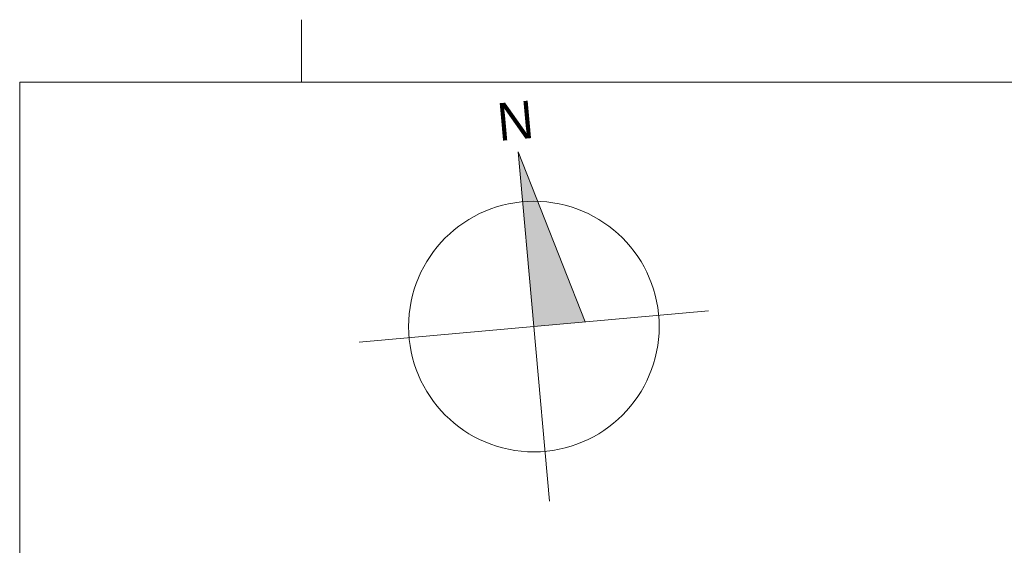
# Model space of a CAD drawing. Extents: x -613240 to -325500, y -25863 to 152403.
# Tile 227 of 254: x -462965 to -455105, y 145985 to 150180. Entities that reach past the tile are written whole.
import ezdxf

# ---------------------------------------------------------------- set-up
doc = ezdxf.new("R2010")
doc.units = 0
doc.header["$MEASUREMENT"] = 0
for name, color, linetype, lineweight in [('ARCH TABELA_Nr_Pióra__21', 7, 'Continuous', 9), ('Arch tabelki_Nr_Pióra__21', 7, 'Continuous', 9), ('arch wypelnienia_Nr_Pióra__21', 7, 'Continuous', 9)]:
    doc.layers.add(name, color=color, linetype=linetype, lineweight=lineweight)
doc.styles.add('GENERATED_STYLE_5', font='txt')

msp = doc.modelspace()

# ---------------------------------------------------------------- hatches: boundary and pattern name
at = {"layer": 'arch wypelnienia_Nr_Pióra__21', "linetype": 'Continuous'}
msp.add_hatch(color=256, dxfattribs=at).paths.add_polyline_path([(-458985.7, 149125.1), (-458451.8, 147767.5), (-458860.1, 147730.8)], flags=0)

# ---------------------------------------------------------------- linework, layer by layer
at = {"layer": 'ARCH TABELA_Nr_Pióra__21', "linetype": 'Continuous'}
for p, q in [((-460714.9, 149680.3), (-460714.9, 150180.3)), ((-460714.9, 149680.3), (-460714.9, 150180.3)), ((-460714.9, 149680.3), (-460714.9, 150180.3)), ((-460714.9, 149680.3), (-460714.9, 150180.3)), ((-462964.9, 149680.3), (-443214.9, 149680.3)), ((-462964.9, 149680.3), (-462964.9, 121230.3)), ((-458734.6, 146336.4), (-458985.7, 149125.1)), ((-458451.8, 147767.5), (-458985.7, 149125.1)), ((-460254.5, 147605.2), (-457465.8, 147856.3))]:
    msp.add_line(p, q, dxfattribs=at)
msp.add_circle((-458860.1, 147730.8), 1000, dxfattribs=at)

# ---------------------------------------------------------------- texts
at = {"layer": 'Arch tabelki_Nr_Pióra__21', "linetype": 'Continuous', "insert": (-459021.6, 149523.8), "char_height": 300, "attachment_point": 2, "rotation": 5.14546, "style": 'GENERATED_STYLE_5'}
msp.add_mtext('{N}', dxfattribs=at)

doc.saveas('drawing.dxf')
